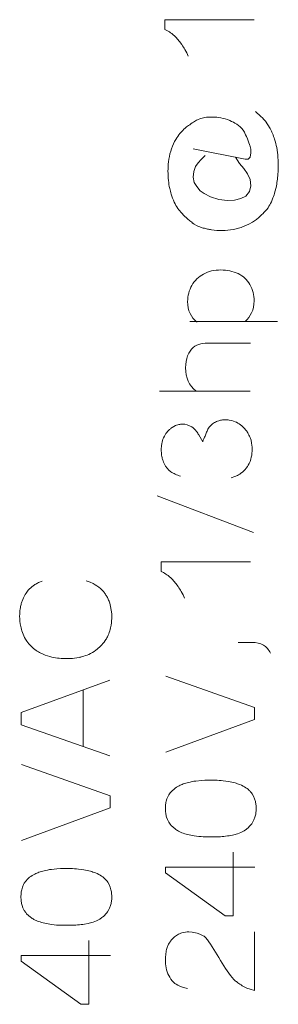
# Model space of a CAD drawing. Header units: millimetres. Extents: x 5 to 192, y 6 to 95.
# Tile 30 of 59: x 74 to 78, y 38 to 53. Entities that reach past the tile are written whole.
import ezdxf

# ---------------------------------------------------------------- set-up
doc = ezdxf.new("R2010")
doc.units = ezdxf.units.MM
doc.header["$MEASUREMENT"] = 0
doc.layers.add('Vrstva 1', color=7, linetype='Continuous')

msp = doc.modelspace()

# ---------------------------------------------------------------- linework, layer by layer
at = {"layer": 'Vrstva 1', "color": 250, "lineweight": 5}
for points, knots in [([(76.735, 52.152), (76.735, 52.152), (76.713, 52.201), (76.713, 52.201), (76.713, 52.201), (76.713, 52.201), (76.686, 52.254), (76.686, 52.254), (76.686, 52.254), (76.67, 52.28), (76.654, 52.305), (76.637, 52.33), (76.637, 52.33), (76.637, 52.33), (76.603, 52.378), (76.603, 52.378), (76.603, 52.378), (76.603, 52.378), (76.546, 52.444), (76.546, 52.444), (76.546, 52.444), (76.546, 52.444), (76.484, 52.499), (76.484, 52.499), (76.484, 52.499), (76.459, 52.517), (76.435, 52.533), (76.409, 52.547), (76.409, 52.547), (76.409, 52.547), (76.377, 52.564), (76.377, 52.564), (76.377, 52.564), (76.377, 52.564), (76.377, 52.714), (76.377, 52.714), (76.377, 52.714), (76.377, 52.714), (77.756, 52.714), (77.756, 52.714)], [0, 0, 0, 0, 0.1, 0.1, 0.1, 0.1, 0.2, 0.2, 0.2, 0.2, 0.3, 0.3, 0.3, 0.3, 0.4, 0.4, 0.4, 0.4, 0.5, 0.5, 0.5, 0.5, 0.6, 0.6, 0.6, 0.6, 0.7, 0.7, 0.7, 0.7, 0.8, 0.8, 0.8, 0.8, 0.9, 0.9, 0.9, 0.9, 1, 1, 1, 1]), ([(77.774, 51.295), (77.774, 51.295), (77.859, 51.222), (77.859, 51.222), (77.859, 51.222), (77.859, 51.222), (77.883, 51.198), (77.883, 51.198), (77.883, 51.198), (77.883, 51.198), (77.906, 51.173), (77.906, 51.173), (77.906, 51.173), (77.906, 51.173), (77.928, 51.147), (77.928, 51.147), (77.928, 51.147), (77.928, 51.147), (77.967, 51.092), (77.967, 51.092), (77.967, 51.092), (77.967, 51.092), (78.002, 51.034), (78.002, 51.034), (78.002, 51.034), (78.015, 51.009), (78.027, 50.983), (78.039, 50.956), (78.039, 50.956), (78.052, 50.928), (78.061, 50.898), (78.071, 50.869), (78.071, 50.869), (78.084, 50.827), (78.094, 50.784), (78.104, 50.741), (78.104, 50.741), (78.104, 50.741), (78.116, 50.666), (78.116, 50.666), (78.116, 50.666), (78.121, 50.614), (78.125, 50.561), (78.127, 50.508), (78.127, 50.508), (78.128, 50.448), (78.127, 50.388), (78.123, 50.328), (78.123, 50.328), (78.118, 50.259), (78.107, 50.191), (78.094, 50.123), (78.094, 50.123), (78.094, 50.123), (78.077, 50.055), (78.077, 50.055), (78.077, 50.055), (78.068, 50.024), (78.057, 49.994), (78.046, 49.963), (78.046, 49.963), (78.046, 49.963), (78.022, 49.904), (78.022, 49.904), (78.022, 49.904), (78.006, 49.87), (77.99, 49.843), (77.969, 49.81), (77.969, 49.81), (77.947, 49.775), (77.916, 49.752), (77.888, 49.72), (77.888, 49.72), (77.869, 49.7), (77.849, 49.68), (77.828, 49.661), (77.828, 49.661), (77.812, 49.647), (77.795, 49.633), (77.778, 49.62), (77.778, 49.62), (77.778, 49.62), (77.73, 49.588), (77.73, 49.588), (77.73, 49.588), (77.73, 49.588), (77.671, 49.556), (77.671, 49.556), (77.671, 49.556), (77.671, 49.556), (77.612, 49.53), (77.612, 49.53), (77.612, 49.53), (77.612, 49.53), (77.552, 49.507), (77.552, 49.507), (77.552, 49.507), (77.527, 49.499), (77.503, 49.491), (77.477, 49.485), (77.477, 49.485), (77.464, 49.482), (77.449, 49.479), (77.435, 49.476), (77.435, 49.476), (77.378, 49.466), (77.32, 49.461), (77.262, 49.46), (77.262, 49.46), (77.207, 49.46), (77.151, 49.463), (77.096, 49.471), (77.096, 49.471), (77.077, 49.474), (77.057, 49.478), (77.037, 49.482), (77.037, 49.482), (77.014, 49.486), (76.992, 49.493), (76.969, 49.499), (76.969, 49.499), (76.908, 49.518), (76.921, 49.511), (76.864, 49.54), (76.864, 49.54), (76.864, 49.54), (76.83, 49.56), (76.83, 49.56), (76.83, 49.56), (76.797, 49.579), (76.821, 49.565), (76.791, 49.587), (76.791, 49.587), (76.772, 49.601), (76.756, 49.617), (76.738, 49.632), (76.738, 49.632), (76.714, 49.652), (76.692, 49.667), (76.671, 49.69), (76.671, 49.69), (76.671, 49.69), (76.636, 49.726), (76.636, 49.726), (76.636, 49.726), (76.615, 49.753), (76.594, 49.772), (76.576, 49.801), (76.576, 49.801), (76.556, 49.835), (76.538, 49.862), (76.521, 49.897), (76.521, 49.897), (76.503, 49.937), (76.488, 49.978), (76.474, 50.02), (76.474, 50.02), (76.465, 50.05), (76.458, 50.08), (76.451, 50.11), (76.451, 50.11), (76.443, 50.151), (76.436, 50.192), (76.431, 50.234), (76.431, 50.234), (76.423, 50.329), (76.421, 50.424), (76.432, 50.519), (76.432, 50.519), (76.44, 50.575), (76.45, 50.63), (76.466, 50.684), (76.466, 50.684), (76.483, 50.735), (76.501, 50.785), (76.526, 50.832), (76.526, 50.832), (76.526, 50.832), (76.544, 50.865), (76.544, 50.865), (76.544, 50.865), (76.564, 50.898), (76.584, 50.929), (76.608, 50.958), (76.608, 50.958), (76.608, 50.958), (76.632, 50.985), (76.632, 50.985), (76.632, 50.985), (76.658, 51.011), (76.684, 51.036), (76.712, 51.058), (76.712, 51.058), (76.712, 51.058), (76.742, 51.079), (76.742, 51.079), (76.742, 51.079), (76.773, 51.099), (76.786, 51.118), (76.819, 51.133), (76.819, 51.133), (76.846, 51.145), (76.853, 51.16), (76.881, 51.169), (76.881, 51.169), (76.881, 51.169), (76.926, 51.187), (76.926, 51.187), (76.926, 51.187), (76.961, 51.196), (76.982, 51.202), (77.017, 51.207), (77.017, 51.207), (77.044, 51.21), (77.072, 51.212), (77.099, 51.212), (77.099, 51.212), (77.135, 51.211), (77.17, 51.209), (77.205, 51.205), (77.205, 51.205), (77.252, 51.199), (77.298, 51.186), (77.343, 51.171), (77.343, 51.171), (77.343, 51.171), (77.378, 51.157), (77.378, 51.157), (77.378, 51.157), (77.422, 51.137), (77.446, 51.124), (77.488, 51.101), (77.488, 51.101), (77.523, 51.074), (77.555, 51.047), (77.586, 51.009), (77.586, 51.009), (77.611, 50.968), (77.628, 50.939), (77.689, 50.774)], [0, 0, 0, 0, 0.016667, 0.016667, 0.016667, 0.016667, 0.033333, 0.033333, 0.033333, 0.033333, 0.05, 0.05, 0.05, 0.05, 0.066667, 0.066667, 0.066667, 0.066667, 0.083333, 0.083333, 0.083333, 0.083333, 0.1, 0.1, 0.1, 0.1, 0.116667, 0.116667, 0.116667, 0.116667, 0.133333, 0.133333, 0.133333, 0.133333, 0.15, 0.15, 0.15, 0.15, 0.166667, 0.166667, 0.166667, 0.166667, 0.183333, 0.183333, 0.183333, 0.183333, 0.2, 0.2, 0.2, 0.2, 0.216667, 0.216667, 0.216667, 0.216667, 0.233333, 0.233333, 0.233333, 0.233333, 0.25, 0.25, 0.25, 0.25, 0.266667, 0.266667, 0.266667, 0.266667, 0.283333, 0.283333, 0.283333, 0.283333, 0.3, 0.3, 0.3, 0.3, 0.316667, 0.316667, 0.316667, 0.316667, 0.333333, 0.333333, 0.333333, 0.333333, 0.35, 0.35, 0.35, 0.35, 0.366667, 0.366667, 0.366667, 0.366667, 0.383333, 0.383333, 0.383333, 0.383333, 0.4, 0.4, 0.4, 0.4, 0.416667, 0.416667, 0.416667, 0.416667, 0.433333, 0.433333, 0.433333, 0.433333, 0.45, 0.45, 0.45, 0.45, 0.466667, 0.466667, 0.466667, 0.466667, 0.483333, 0.483333, 0.483333, 0.483333, 0.5, 0.5, 0.5, 0.5, 0.516667, 0.516667, 0.516667, 0.516667, 0.533333, 0.533333, 0.533333, 0.533333, 0.55, 0.55, 0.55, 0.55, 0.566667, 0.566667, 0.566667, 0.566667, 0.583333, 0.583333, 0.583333, 0.583333, 0.6, 0.6, 0.6, 0.6, 0.616667, 0.616667, 0.616667, 0.616667, 0.633333, 0.633333, 0.633333, 0.633333, 0.65, 0.65, 0.65, 0.65, 0.666667, 0.666667, 0.666667, 0.666667, 0.683333, 0.683333, 0.683333, 0.683333, 0.7, 0.7, 0.7, 0.7, 0.716667, 0.716667, 0.716667, 0.716667, 0.733333, 0.733333, 0.733333, 0.733333, 0.75, 0.75, 0.75, 0.75, 0.766667, 0.766667, 0.766667, 0.766667, 0.783333, 0.783333, 0.783333, 0.783333, 0.8, 0.8, 0.8, 0.8, 0.816667, 0.816667, 0.816667, 0.816667, 0.833333, 0.833333, 0.833333, 0.833333, 0.85, 0.85, 0.85, 0.85, 0.866667, 0.866667, 0.866667, 0.866667, 0.883333, 0.883333, 0.883333, 0.883333, 0.9, 0.9, 0.9, 0.9, 0.916667, 0.916667, 0.916667, 0.916667, 0.933333, 0.933333, 0.933333, 0.933333, 0.95, 0.95, 0.95, 0.95, 0.966667, 0.966667, 0.966667, 0.966667, 0.983333, 0.983333, 0.983333, 0.983333, 1, 1, 1, 1]), ([(76.814, 50.719), (76.814, 50.719), (77.615, 50.561), (77.615, 50.561), (77.615, 50.561), (77.615, 50.561), (77.664, 50.561), (77.664, 50.561), (77.664, 50.561), (77.664, 50.561), (77.695, 50.594), (77.695, 50.594), (77.695, 50.594), (77.695, 50.594), (77.702, 50.658), (77.702, 50.658), (77.702, 50.658), (77.702, 50.658), (77.702, 50.715), (77.702, 50.715), (77.702, 50.715), (77.702, 50.715), (77.688, 50.78), (77.688, 50.78)], [0, 0, 0, 0, 0.166667, 0.166667, 0.166667, 0.166667, 0.333333, 0.333333, 0.333333, 0.333333, 0.5, 0.5, 0.5, 0.5, 0.666667, 0.666667, 0.666667, 0.666667, 0.833333, 0.833333, 0.833333, 0.833333, 1, 1, 1, 1]), ([(77, 50.619), (77, 50.619), (76.937, 50.554), (76.937, 50.554), (76.937, 50.554), (76.937, 50.554), (76.888, 50.504), (76.888, 50.504), (76.888, 50.504), (76.888, 50.504), (76.85, 50.447), (76.85, 50.447), (76.85, 50.447), (76.85, 50.447), (76.822, 50.372), (76.822, 50.372), (76.822, 50.372), (76.822, 50.372), (76.814, 50.286), (76.814, 50.286), (76.814, 50.286), (76.814, 50.286), (76.829, 50.2), (76.829, 50.2), (76.829, 50.2), (76.829, 50.2), (76.871, 50.139), (76.871, 50.139), (76.871, 50.139), (76.871, 50.139), (76.923, 50.075), (76.923, 50.075), (76.923, 50.075), (76.923, 50.075), (76.983, 50.032), (76.983, 50.032), (76.983, 50.032), (76.983, 50.032), (77.081, 49.981), (77.081, 49.981), (77.081, 49.981), (77.081, 49.981), (77.211, 49.938), (77.211, 49.938), (77.211, 49.938), (77.211, 49.938), (77.341, 49.924), (77.341, 49.924), (77.341, 49.924), (77.341, 49.924), (77.453, 49.928), (77.453, 49.928), (77.453, 49.928), (77.453, 49.928), (77.551, 49.953), (77.551, 49.953), (77.551, 49.953), (77.551, 49.953), (77.625, 49.992), (77.625, 49.992), (77.625, 49.992), (77.625, 49.992), (77.685, 50.064), (77.685, 50.064), (77.685, 50.064), (77.685, 50.064), (77.706, 50.15), (77.706, 50.15), (77.706, 50.15), (77.706, 50.15), (77.692, 50.246), (77.692, 50.246), (77.692, 50.246), (77.692, 50.246), (77.65, 50.336), (77.65, 50.336), (77.65, 50.336), (77.65, 50.336), (77.597, 50.418), (77.597, 50.418), (77.597, 50.418), (77.597, 50.418), (77.53, 50.497), (77.53, 50.497), (77.53, 50.497), (77.53, 50.497), (77.467, 50.59), (77.467, 50.59)], [0, 0, 0, 0, 0.045455, 0.045455, 0.045455, 0.045455, 0.090909, 0.090909, 0.090909, 0.090909, 0.136364, 0.136364, 0.136364, 0.136364, 0.181818, 0.181818, 0.181818, 0.181818, 0.227273, 0.227273, 0.227273, 0.227273, 0.272727, 0.272727, 0.272727, 0.272727, 0.318182, 0.318182, 0.318182, 0.318182, 0.363636, 0.363636, 0.363636, 0.363636, 0.409091, 0.409091, 0.409091, 0.409091, 0.454545, 0.454545, 0.454545, 0.454545, 0.5, 0.5, 0.5, 0.5, 0.545455, 0.545455, 0.545455, 0.545455, 0.590909, 0.590909, 0.590909, 0.590909, 0.636364, 0.636364, 0.636364, 0.636364, 0.681818, 0.681818, 0.681818, 0.681818, 0.727273, 0.727273, 0.727273, 0.727273, 0.772727, 0.772727, 0.772727, 0.772727, 0.818182, 0.818182, 0.818182, 0.818182, 0.863636, 0.863636, 0.863636, 0.863636, 0.909091, 0.909091, 0.909091, 0.909091, 0.954545, 0.954545, 0.954545, 0.954545, 1, 1, 1, 1]), ([(76.874, 48.048), (76.777, 48.12), (76.728, 48.225), (76.728, 48.364), (76.728, 48.364), (76.728, 48.455), (76.75, 48.537), (76.793, 48.613), (76.793, 48.613), (76.836, 48.689), (76.896, 48.747), (76.974, 48.789), (76.974, 48.789), (77.051, 48.831), (77.139, 48.851), (77.24, 48.851), (77.24, 48.851), (77.338, 48.851), (77.427, 48.832), (77.506, 48.795), (77.506, 48.795), (77.586, 48.757), (77.647, 48.701), (77.69, 48.626), (77.69, 48.626), (77.732, 48.55), (77.754, 48.466), (77.754, 48.373), (77.754, 48.373), (77.754, 48.305), (77.741, 48.244), (77.716, 48.191), (77.716, 48.191), (77.691, 48.137), (77.659, 48.094), (77.619, 48.061)], [0, 0, 0, 0, 0.111111, 0.111111, 0.111111, 0.111111, 0.222222, 0.222222, 0.222222, 0.222222, 0.333333, 0.333333, 0.333333, 0.333333, 0.444444, 0.444444, 0.444444, 0.444444, 0.555556, 0.555556, 0.555556, 0.555556, 0.666667, 0.666667, 0.666667, 0.666667, 0.777778, 0.777778, 0.777778, 0.777778, 0.888889, 0.888889, 0.888889, 0.888889, 1, 1, 1, 1]), ([(76.857, 46.985), (76.75, 47.067), (76.696, 47.186), (76.696, 47.341), (76.696, 47.341), (76.696, 47.408), (76.706, 47.47), (76.727, 47.527), (76.727, 47.527), (76.749, 47.583), (76.777, 47.625), (76.811, 47.653), (76.811, 47.653), (76.846, 47.682), (76.887, 47.701), (76.934, 47.713), (76.934, 47.713), (76.965, 47.72), (77.019, 47.723), (77.096, 47.723), (77.096, 47.723), (77.096, 47.723), (77.699, 47.723), (77.699, 47.723)], [0, 0, 0, 0, 0.166667, 0.166667, 0.166667, 0.166667, 0.333333, 0.333333, 0.333333, 0.333333, 0.5, 0.5, 0.5, 0.5, 0.666667, 0.666667, 0.666667, 0.666667, 0.833333, 0.833333, 0.833333, 0.833333, 1, 1, 1, 1]), ([(76.616, 45.668), (76.589, 45.679), (76.562, 45.688), (76.535, 45.7), (76.535, 45.7), (76.513, 45.71), (76.491, 45.722), (76.47, 45.736), (76.47, 45.736), (76.47, 45.736), (76.438, 45.762), (76.438, 45.762), (76.438, 45.762), (76.438, 45.762), (76.41, 45.793), (76.41, 45.793), (76.41, 45.793), (76.41, 45.793), (76.388, 45.824), (76.388, 45.824), (76.388, 45.824), (76.372, 45.85), (76.358, 45.876), (76.348, 45.904), (76.348, 45.904), (76.343, 45.922), (76.338, 45.939), (76.333, 45.957), (76.333, 45.957), (76.328, 45.98), (76.325, 46.003), (76.323, 46.026), (76.323, 46.026), (76.323, 46.026), (76.321, 46.064), (76.321, 46.064), (76.321, 46.064), (76.321, 46.09), (76.321, 46.114), (76.324, 46.139), (76.324, 46.139), (76.324, 46.139), (76.329, 46.171), (76.329, 46.171), (76.329, 46.171), (76.335, 46.203), (76.343, 46.233), (76.356, 46.263), (76.356, 46.263), (76.356, 46.263), (76.369, 46.289), (76.369, 46.289), (76.369, 46.289), (76.384, 46.315), (76.4, 46.339), (76.419, 46.361), (76.419, 46.361), (76.431, 46.373), (76.443, 46.385), (76.456, 46.396), (76.456, 46.396), (76.466, 46.405), (76.477, 46.413), (76.488, 46.422), (76.488, 46.422), (76.488, 46.422), (76.538, 46.45), (76.538, 46.45), (76.538, 46.45), (76.538, 46.45), (76.591, 46.467), (76.591, 46.467), (76.591, 46.467), (76.61, 46.469), (76.63, 46.471), (76.649, 46.472), (76.649, 46.472), (76.699, 46.472), (76.749, 46.458), (76.791, 46.429), (76.791, 46.429), (76.818, 46.409), (76.844, 46.387), (76.864, 46.36), (76.864, 46.36), (76.877, 46.342), (76.889, 46.324), (76.901, 46.306), (76.901, 46.306), (76.901, 46.306), (76.961, 46.199), (76.961, 46.199), (76.961, 46.199), (76.966, 46.216), (76.973, 46.232), (76.98, 46.247), (76.98, 46.247), (76.98, 46.247), (76.99, 46.27), (76.99, 46.27), (76.99, 46.27), (76.99, 46.27), (76.997, 46.288), (76.997, 46.288), (76.997, 46.288), (76.997, 46.288), (77.02, 46.348), (77.02, 46.348), (77.02, 46.348), (77.029, 46.369), (77.039, 46.388), (77.051, 46.408), (77.051, 46.408), (77.065, 46.43), (77.083, 46.449), (77.101, 46.466), (77.101, 46.466), (77.118, 46.481), (77.137, 46.493), (77.156, 46.504), (77.156, 46.504), (77.156, 46.504), (77.175, 46.514), (77.175, 46.514), (77.175, 46.514), (77.175, 46.514), (77.223, 46.53), (77.223, 46.53), (77.223, 46.53), (77.242, 46.534), (77.26, 46.536), (77.279, 46.538), (77.279, 46.538), (77.279, 46.538), (77.315, 46.539), (77.315, 46.539), (77.315, 46.539), (77.333, 46.539), (77.352, 46.537), (77.37, 46.535), (77.37, 46.535), (77.37, 46.535), (77.41, 46.527), (77.41, 46.527), (77.41, 46.527), (77.41, 46.527), (77.436, 46.519), (77.436, 46.519), (77.436, 46.519), (77.436, 46.519), (77.46, 46.51), (77.46, 46.51), (77.46, 46.51), (77.46, 46.51), (77.482, 46.5), (77.482, 46.5), (77.482, 46.5), (77.482, 46.5), (77.504, 46.488), (77.504, 46.488), (77.504, 46.488), (77.504, 46.488), (77.525, 46.475), (77.525, 46.475), (77.525, 46.475), (77.525, 46.475), (77.565, 46.444), (77.565, 46.444), (77.565, 46.444), (77.577, 46.434), (77.587, 46.425), (77.598, 46.414), (77.598, 46.414), (77.607, 46.404), (77.616, 46.394), (77.624, 46.384), (77.624, 46.384), (77.636, 46.37), (77.645, 46.355), (77.655, 46.34), (77.655, 46.34), (77.669, 46.316), (77.681, 46.292), (77.692, 46.265), (77.692, 46.265), (77.692, 46.265), (77.707, 46.223), (77.707, 46.223), (77.707, 46.223), (77.707, 46.223), (77.716, 46.179), (77.716, 46.179), (77.716, 46.179), (77.716, 46.179), (77.723, 46.117), (77.723, 46.117), (77.723, 46.117), (77.723, 46.117), (77.724, 46.086), (77.724, 46.086), (77.724, 46.086), (77.724, 46.086), (77.723, 46.056), (77.723, 46.056), (77.723, 46.056), (77.723, 46.056), (77.721, 46.025), (77.721, 46.025), (77.721, 46.025), (77.721, 46.025), (77.717, 45.995), (77.717, 45.995), (77.717, 45.995), (77.717, 45.995), (77.711, 45.964), (77.711, 45.964), (77.711, 45.964), (77.711, 45.964), (77.704, 45.933), (77.704, 45.933), (77.704, 45.933), (77.704, 45.933), (77.691, 45.895), (77.691, 45.895), (77.691, 45.895), (77.691, 45.895), (77.679, 45.867), (77.679, 45.867), (77.679, 45.867), (77.679, 45.867), (77.665, 45.841), (77.665, 45.841), (77.665, 45.841), (77.665, 45.841), (77.65, 45.817), (77.65, 45.817), (77.65, 45.817), (77.65, 45.817), (77.634, 45.794), (77.634, 45.794), (77.634, 45.794), (77.634, 45.794), (77.615, 45.772), (77.615, 45.772), (77.615, 45.772), (77.615, 45.772), (77.596, 45.751), (77.596, 45.751), (77.596, 45.751), (77.596, 45.751), (77.575, 45.732), (77.575, 45.732), (77.575, 45.732), (77.575, 45.732), (77.551, 45.713), (77.551, 45.713), (77.551, 45.713), (77.538, 45.704), (77.525, 45.696), (77.512, 45.688), (77.512, 45.688), (77.493, 45.679), (77.475, 45.67), (77.456, 45.663), (77.456, 45.663), (77.456, 45.663), (77.4, 45.643), (77.4, 45.643)], [0, 0, 0, 0, 0.014925, 0.014925, 0.014925, 0.014925, 0.029851, 0.029851, 0.029851, 0.029851, 0.044776, 0.044776, 0.044776, 0.044776, 0.059701, 0.059701, 0.059701, 0.059701, 0.074627, 0.074627, 0.074627, 0.074627, 0.089552, 0.089552, 0.089552, 0.089552, 0.104478, 0.104478, 0.104478, 0.104478, 0.119403, 0.119403, 0.119403, 0.119403, 0.134328, 0.134328, 0.134328, 0.134328, 0.149254, 0.149254, 0.149254, 0.149254, 0.164179, 0.164179, 0.164179, 0.164179, 0.179104, 0.179104, 0.179104, 0.179104, 0.19403, 0.19403, 0.19403, 0.19403, 0.208955, 0.208955, 0.208955, 0.208955, 0.223881, 0.223881, 0.223881, 0.223881, 0.238806, 0.238806, 0.238806, 0.238806, 0.253731, 0.253731, 0.253731, 0.253731, 0.268657, 0.268657, 0.268657, 0.268657, 0.283582, 0.283582, 0.283582, 0.283582, 0.298507, 0.298507, 0.298507, 0.298507, 0.313433, 0.313433, 0.313433, 0.313433, 0.328358, 0.328358, 0.328358, 0.328358, 0.343284, 0.343284, 0.343284, 0.343284, 0.358209, 0.358209, 0.358209, 0.358209, 0.373134, 0.373134, 0.373134, 0.373134, 0.38806, 0.38806, 0.38806, 0.38806, 0.402985, 0.402985, 0.402985, 0.402985, 0.41791, 0.41791, 0.41791, 0.41791, 0.432836, 0.432836, 0.432836, 0.432836, 0.447761, 0.447761, 0.447761, 0.447761, 0.462687, 0.462687, 0.462687, 0.462687, 0.477612, 0.477612, 0.477612, 0.477612, 0.492537, 0.492537, 0.492537, 0.492537, 0.507463, 0.507463, 0.507463, 0.507463, 0.522388, 0.522388, 0.522388, 0.522388, 0.537313, 0.537313, 0.537313, 0.537313, 0.552239, 0.552239, 0.552239, 0.552239, 0.567164, 0.567164, 0.567164, 0.567164, 0.58209, 0.58209, 0.58209, 0.58209, 0.597015, 0.597015, 0.597015, 0.597015, 0.61194, 0.61194, 0.61194, 0.61194, 0.626866, 0.626866, 0.626866, 0.626866, 0.641791, 0.641791, 0.641791, 0.641791, 0.656716, 0.656716, 0.656716, 0.656716, 0.671642, 0.671642, 0.671642, 0.671642, 0.686567, 0.686567, 0.686567, 0.686567, 0.701493, 0.701493, 0.701493, 0.701493, 0.716418, 0.716418, 0.716418, 0.716418, 0.731343, 0.731343, 0.731343, 0.731343, 0.746269, 0.746269, 0.746269, 0.746269, 0.761194, 0.761194, 0.761194, 0.761194, 0.776119, 0.776119, 0.776119, 0.776119, 0.791045, 0.791045, 0.791045, 0.791045, 0.80597, 0.80597, 0.80597, 0.80597, 0.820896, 0.820896, 0.820896, 0.820896, 0.835821, 0.835821, 0.835821, 0.835821, 0.850746, 0.850746, 0.850746, 0.850746, 0.865672, 0.865672, 0.865672, 0.865672, 0.880597, 0.880597, 0.880597, 0.880597, 0.895522, 0.895522, 0.895522, 0.895522, 0.910448, 0.910448, 0.910448, 0.910448, 0.925373, 0.925373, 0.925373, 0.925373, 0.940299, 0.940299, 0.940299, 0.940299, 0.955224, 0.955224, 0.955224, 0.955224, 0.970149, 0.970149, 0.970149, 0.970149, 0.985075, 0.985075, 0.985075, 0.985075, 1, 1, 1, 1]), ([(76.679, 43.786), (76.679, 43.786), (76.657, 43.836), (76.657, 43.836), (76.657, 43.836), (76.657, 43.836), (76.63, 43.888), (76.63, 43.888), (76.63, 43.888), (76.614, 43.914), (76.598, 43.939), (76.581, 43.964), (76.581, 43.964), (76.581, 43.964), (76.546, 44.013), (76.546, 44.013), (76.546, 44.013), (76.546, 44.013), (76.49, 44.078), (76.49, 44.078), (76.49, 44.078), (76.49, 44.078), (76.427, 44.134), (76.427, 44.134), (76.427, 44.134), (76.403, 44.151), (76.379, 44.167), (76.353, 44.182), (76.353, 44.182), (76.353, 44.182), (76.321, 44.198), (76.321, 44.198), (76.321, 44.198), (76.321, 44.198), (76.321, 44.348), (76.321, 44.348), (76.321, 44.348), (76.321, 44.348), (77.7, 44.348), (77.7, 44.348)], [0, 0, 0, 0, 0.1, 0.1, 0.1, 0.1, 0.2, 0.2, 0.2, 0.2, 0.3, 0.3, 0.3, 0.3, 0.4, 0.4, 0.4, 0.4, 0.5, 0.5, 0.5, 0.5, 0.6, 0.6, 0.6, 0.6, 0.7, 0.7, 0.7, 0.7, 0.8, 0.8, 0.8, 0.8, 0.9, 0.9, 0.9, 0.9, 1, 1, 1, 1]), ([(75.163, 44.055), (75.163, 44.055), (75.222, 44.032), (75.222, 44.032), (75.222, 44.032), (75.222, 44.032), (75.268, 44.011), (75.268, 44.011), (75.268, 44.011), (75.308, 43.989), (75.348, 43.964), (75.382, 43.934), (75.382, 43.934), (75.403, 43.914), (75.424, 43.893), (75.442, 43.87), (75.442, 43.87), (75.454, 43.855), (75.464, 43.839), (75.475, 43.823), (75.475, 43.823), (75.484, 43.807), (75.493, 43.789), (75.502, 43.772), (75.502, 43.772), (75.511, 43.752), (75.518, 43.731), (75.525, 43.709), (75.525, 43.709), (75.525, 43.709), (75.539, 43.656), (75.539, 43.656), (75.539, 43.656), (75.539, 43.656), (75.549, 43.602), (75.549, 43.602), (75.549, 43.602), (75.549, 43.602), (75.555, 43.546), (75.555, 43.546), (75.555, 43.546), (75.555, 43.546), (75.556, 43.506), (75.556, 43.506), (75.556, 43.506), (75.556, 43.462), (75.555, 43.416), (75.548, 43.372), (75.548, 43.372), (75.542, 43.341), (75.535, 43.311), (75.526, 43.281), (75.526, 43.281), (75.517, 43.25), (75.504, 43.221), (75.49, 43.192), (75.49, 43.192), (75.48, 43.171), (75.467, 43.151), (75.454, 43.131), (75.454, 43.131), (75.432, 43.101), (75.409, 43.071), (75.383, 43.044), (75.383, 43.044), (75.36, 43.022), (75.337, 43.002), (75.312, 42.983), (75.312, 42.983), (75.277, 42.957), (75.239, 42.937), (75.2, 42.918), (75.2, 42.918), (75.168, 42.904), (75.135, 42.894), (75.102, 42.884), (75.102, 42.884), (75.086, 42.88), (75.069, 42.875), (75.052, 42.872), (75.052, 42.872), (75.006, 42.864), (74.96, 42.857), (74.913, 42.855), (74.913, 42.855), (74.887, 42.855), (74.862, 42.854), (74.836, 42.854), (74.836, 42.854), (74.796, 42.856), (74.756, 42.857), (74.717, 42.862), (74.717, 42.862), (74.678, 42.868), (74.638, 42.874), (74.6, 42.884), (74.6, 42.884), (74.552, 42.898), (74.506, 42.914), (74.461, 42.937), (74.461, 42.937), (74.436, 42.95), (74.41, 42.964), (74.387, 42.981), (74.387, 42.981), (74.361, 43.001), (74.335, 43.021), (74.313, 43.044), (74.313, 43.044), (74.289, 43.069), (74.266, 43.094), (74.246, 43.123), (74.246, 43.123), (74.246, 43.123), (74.225, 43.155), (74.225, 43.155), (74.225, 43.155), (74.206, 43.188), (74.189, 43.222), (74.176, 43.258), (74.176, 43.258), (74.165, 43.288), (74.157, 43.319), (74.15, 43.35), (74.15, 43.35), (74.139, 43.402), (74.136, 43.456), (74.134, 43.509), (74.134, 43.509), (74.135, 43.546), (74.137, 43.584), (74.142, 43.621), (74.142, 43.621), (74.146, 43.645), (74.151, 43.667), (74.156, 43.69), (74.156, 43.69), (74.161, 43.708), (74.166, 43.725), (74.171, 43.742), (74.171, 43.742), (74.171, 43.742), (74.192, 43.792), (74.192, 43.792), (74.192, 43.792), (74.192, 43.792), (74.219, 43.841), (74.219, 43.841), (74.219, 43.841), (74.219, 43.841), (74.233, 43.864), (74.233, 43.864), (74.233, 43.864), (74.233, 43.864), (74.267, 43.908), (74.267, 43.908), (74.267, 43.908), (74.267, 43.908), (74.285, 43.928), (74.285, 43.928), (74.285, 43.928), (74.285, 43.928), (74.305, 43.948), (74.305, 43.948), (74.305, 43.948), (74.305, 43.948), (74.327, 43.966), (74.327, 43.966), (74.327, 43.966), (74.34, 43.976), (74.354, 43.986), (74.368, 43.995), (74.368, 43.995), (74.387, 44.006), (74.406, 44.017), (74.426, 44.026), (74.426, 44.026), (74.426, 44.026), (74.48, 44.05), (74.48, 44.05)], [0, 0, 0, 0, 0.022222, 0.022222, 0.022222, 0.022222, 0.044444, 0.044444, 0.044444, 0.044444, 0.066667, 0.066667, 0.066667, 0.066667, 0.088889, 0.088889, 0.088889, 0.088889, 0.111111, 0.111111, 0.111111, 0.111111, 0.133333, 0.133333, 0.133333, 0.133333, 0.155556, 0.155556, 0.155556, 0.155556, 0.177778, 0.177778, 0.177778, 0.177778, 0.2, 0.2, 0.2, 0.2, 0.222222, 0.222222, 0.222222, 0.222222, 0.244444, 0.244444, 0.244444, 0.244444, 0.266667, 0.266667, 0.266667, 0.266667, 0.288889, 0.288889, 0.288889, 0.288889, 0.311111, 0.311111, 0.311111, 0.311111, 0.333333, 0.333333, 0.333333, 0.333333, 0.355556, 0.355556, 0.355556, 0.355556, 0.377778, 0.377778, 0.377778, 0.377778, 0.4, 0.4, 0.4, 0.4, 0.422222, 0.422222, 0.422222, 0.422222, 0.444444, 0.444444, 0.444444, 0.444444, 0.466667, 0.466667, 0.466667, 0.466667, 0.488889, 0.488889, 0.488889, 0.488889, 0.511111, 0.511111, 0.511111, 0.511111, 0.533333, 0.533333, 0.533333, 0.533333, 0.555556, 0.555556, 0.555556, 0.555556, 0.577778, 0.577778, 0.577778, 0.577778, 0.6, 0.6, 0.6, 0.6, 0.622222, 0.622222, 0.622222, 0.622222, 0.644444, 0.644444, 0.644444, 0.644444, 0.666667, 0.666667, 0.666667, 0.666667, 0.688889, 0.688889, 0.688889, 0.688889, 0.711111, 0.711111, 0.711111, 0.711111, 0.733333, 0.733333, 0.733333, 0.733333, 0.755556, 0.755556, 0.755556, 0.755556, 0.777778, 0.777778, 0.777778, 0.777778, 0.8, 0.8, 0.8, 0.8, 0.822222, 0.822222, 0.822222, 0.822222, 0.844444, 0.844444, 0.844444, 0.844444, 0.866667, 0.866667, 0.866667, 0.866667, 0.888889, 0.888889, 0.888889, 0.888889, 0.911111, 0.911111, 0.911111, 0.911111, 0.933333, 0.933333, 0.933333, 0.933333, 0.955556, 0.955556, 0.955556, 0.955556, 0.977778, 0.977778, 0.977778, 0.977778, 1, 1, 1, 1]), ([(77.51, 43.103), (77.51, 43.103), (77.716, 43.103), (77.716, 43.103), (77.716, 43.103), (77.791, 43.103), (77.852, 43.089), (77.898, 43.063), (77.898, 43.063), (77.944, 43.036), (77.98, 42.993), (78.006, 42.936)], [0, 0, 0, 0, 0.333333, 0.333333, 0.333333, 0.333333, 0.666667, 0.666667, 0.666667, 0.666667, 1, 1, 1, 1]), ([(76.391, 41.411), (76.391, 41.411), (77.762, 41.912), (77.762, 41.912), (77.762, 41.912), (77.762, 41.912), (77.762, 42.101), (77.762, 42.101), (77.762, 42.101), (77.762, 42.101), (76.391, 42.581), (76.391, 42.581)], [0, 0, 0, 0, 0.333333, 0.333333, 0.333333, 0.333333, 0.666667, 0.666667, 0.666667, 0.666667, 1, 1, 1, 1]), ([(75.528, 42.523), (75.528, 42.523), (74.157, 42.022), (74.157, 42.022), (74.157, 42.022), (74.157, 42.022), (74.157, 41.832), (74.157, 41.832), (74.157, 41.832), (74.157, 41.832), (75.528, 41.353), (75.528, 41.353)], [0, 0, 0, 0, 0.333333, 0.333333, 0.333333, 0.333333, 0.666667, 0.666667, 0.666667, 0.666667, 1, 1, 1, 1]), ([(74.16, 40.048), (74.16, 40.048), (75.531, 40.548), (75.531, 40.548), (75.531, 40.548), (75.531, 40.548), (75.531, 40.738), (75.531, 40.738), (75.531, 40.738), (75.531, 40.738), (74.16, 41.217), (74.16, 41.217)], [0, 0, 0, 0, 0.333333, 0.333333, 0.333333, 0.333333, 0.666667, 0.666667, 0.666667, 0.666667, 1, 1, 1, 1]), ([(76.384, 40.539), (76.384, 40.539), (76.386, 40.587), (76.386, 40.587), (76.386, 40.587), (76.389, 40.609), (76.392, 40.629), (76.397, 40.651), (76.397, 40.651), (76.397, 40.651), (76.409, 40.69), (76.409, 40.69), (76.409, 40.69), (76.409, 40.69), (76.426, 40.729), (76.426, 40.729), (76.426, 40.729), (76.426, 40.729), (76.436, 40.749), (76.436, 40.749), (76.436, 40.749), (76.436, 40.749), (76.459, 40.782), (76.459, 40.782), (76.459, 40.782), (76.459, 40.782), (76.488, 40.814), (76.488, 40.814), (76.488, 40.814), (76.488, 40.814), (76.518, 40.841), (76.518, 40.841), (76.518, 40.841), (76.543, 40.861), (76.569, 40.879), (76.598, 40.892), (76.598, 40.892), (76.618, 40.902), (76.639, 40.911), (76.66, 40.919), (76.66, 40.919), (76.686, 40.929), (76.713, 40.936), (76.74, 40.943), (76.74, 40.943), (76.778, 40.951), (76.816, 40.959), (76.855, 40.964), (76.855, 40.964), (76.855, 40.964), (76.941, 40.973), (76.941, 40.973), (76.941, 40.973), (77.011, 40.977), (77.08, 40.979), (77.15, 40.977), (77.15, 40.977), (77.192, 40.975), (77.234, 40.973), (77.276, 40.969), (77.276, 40.969), (77.276, 40.969), (77.358, 40.958), (77.358, 40.958), (77.358, 40.958), (77.392, 40.952), (77.426, 40.944), (77.46, 40.935), (77.46, 40.935), (77.485, 40.927), (77.51, 40.919), (77.534, 40.91), (77.534, 40.91), (77.534, 40.91), (77.56, 40.9), (77.56, 40.9), (77.56, 40.9), (77.56, 40.9), (77.586, 40.886), (77.586, 40.886), (77.586, 40.886), (77.614, 40.871), (77.642, 40.853), (77.666, 40.832), (77.666, 40.832), (77.679, 40.821), (77.69, 40.809), (77.701, 40.797), (77.701, 40.797), (77.71, 40.787), (77.718, 40.776), (77.726, 40.766), (77.726, 40.766), (77.726, 40.766), (77.746, 40.732), (77.746, 40.732), (77.746, 40.732), (77.746, 40.732), (77.763, 40.69), (77.763, 40.69), (77.763, 40.69), (77.763, 40.69), (77.775, 40.649), (77.775, 40.649), (77.775, 40.649), (77.78, 40.628), (77.783, 40.607), (77.785, 40.586), (77.785, 40.586), (77.785, 40.586), (77.787, 40.563), (77.787, 40.563), (77.787, 40.563), (77.787, 40.563), (77.787, 40.514), (77.787, 40.514), (77.787, 40.514), (77.787, 40.514), (77.782, 40.469), (77.782, 40.469), (77.782, 40.469), (77.778, 40.448), (77.774, 40.427), (77.768, 40.406), (77.768, 40.406), (77.768, 40.406), (77.752, 40.365), (77.752, 40.365), (77.752, 40.365), (77.752, 40.365), (77.742, 40.343), (77.742, 40.343), (77.742, 40.343), (77.742, 40.343), (77.719, 40.306), (77.719, 40.306), (77.719, 40.306), (77.706, 40.29), (77.693, 40.275), (77.679, 40.26), (77.679, 40.26), (77.665, 40.245), (77.651, 40.233), (77.636, 40.22), (77.636, 40.22), (77.636, 40.22), (77.602, 40.196), (77.602, 40.196), (77.602, 40.196), (77.602, 40.196), (77.55, 40.171), (77.55, 40.171), (77.55, 40.171), (77.55, 40.171), (77.499, 40.151), (77.499, 40.151), (77.499, 40.151), (77.473, 40.143), (77.447, 40.136), (77.421, 40.13), (77.421, 40.13), (77.421, 40.13), (77.368, 40.12), (77.368, 40.12), (77.368, 40.12), (77.296, 40.109), (77.224, 40.103), (77.152, 40.101), (77.152, 40.101), (77.091, 40.1), (77.031, 40.101), (76.97, 40.103), (76.97, 40.103), (76.923, 40.106), (76.876, 40.111), (76.829, 40.117), (76.829, 40.117), (76.794, 40.123), (76.76, 40.131), (76.726, 40.139), (76.726, 40.139), (76.697, 40.147), (76.668, 40.156), (76.64, 40.166), (76.64, 40.166), (76.64, 40.166), (76.585, 40.192), (76.585, 40.192), (76.585, 40.192), (76.567, 40.202), (76.55, 40.213), (76.533, 40.225), (76.533, 40.225), (76.533, 40.225), (76.502, 40.25), (76.502, 40.25), (76.502, 40.25), (76.502, 40.25), (76.473, 40.279), (76.473, 40.279), (76.473, 40.279), (76.473, 40.279), (76.458, 40.296), (76.458, 40.296), (76.458, 40.296), (76.458, 40.296), (76.436, 40.329), (76.436, 40.329), (76.436, 40.329), (76.436, 40.329), (76.416, 40.369), (76.416, 40.369), (76.416, 40.369), (76.416, 40.369), (76.402, 40.408), (76.402, 40.408), (76.402, 40.408), (76.397, 40.428), (76.392, 40.448), (76.389, 40.468), (76.389, 40.468), (76.389, 40.468), (76.386, 40.49), (76.386, 40.49), (76.386, 40.49), (76.386, 40.49), (76.384, 40.539), (76.384, 40.539)], [0, 0, 0, 0, 0.017544, 0.017544, 0.017544, 0.017544, 0.035088, 0.035088, 0.035088, 0.035088, 0.052632, 0.052632, 0.052632, 0.052632, 0.070175, 0.070175, 0.070175, 0.070175, 0.087719, 0.087719, 0.087719, 0.087719, 0.105263, 0.105263, 0.105263, 0.105263, 0.122807, 0.122807, 0.122807, 0.122807, 0.140351, 0.140351, 0.140351, 0.140351, 0.157895, 0.157895, 0.157895, 0.157895, 0.175439, 0.175439, 0.175439, 0.175439, 0.192982, 0.192982, 0.192982, 0.192982, 0.210526, 0.210526, 0.210526, 0.210526, 0.22807, 0.22807, 0.22807, 0.22807, 0.245614, 0.245614, 0.245614, 0.245614, 0.263158, 0.263158, 0.263158, 0.263158, 0.280702, 0.280702, 0.280702, 0.280702, 0.298246, 0.298246, 0.298246, 0.298246, 0.315789, 0.315789, 0.315789, 0.315789, 0.333333, 0.333333, 0.333333, 0.333333, 0.350877, 0.350877, 0.350877, 0.350877, 0.368421, 0.368421, 0.368421, 0.368421, 0.385965, 0.385965, 0.385965, 0.385965, 0.403509, 0.403509, 0.403509, 0.403509, 0.421053, 0.421053, 0.421053, 0.421053, 0.438596, 0.438596, 0.438596, 0.438596, 0.45614, 0.45614, 0.45614, 0.45614, 0.473684, 0.473684, 0.473684, 0.473684, 0.491228, 0.491228, 0.491228, 0.491228, 0.508772, 0.508772, 0.508772, 0.508772, 0.526316, 0.526316, 0.526316, 0.526316, 0.54386, 0.54386, 0.54386, 0.54386, 0.561404, 0.561404, 0.561404, 0.561404, 0.578947, 0.578947, 0.578947, 0.578947, 0.596491, 0.596491, 0.596491, 0.596491, 0.614035, 0.614035, 0.614035, 0.614035, 0.631579, 0.631579, 0.631579, 0.631579, 0.649123, 0.649123, 0.649123, 0.649123, 0.666667, 0.666667, 0.666667, 0.666667, 0.684211, 0.684211, 0.684211, 0.684211, 0.701754, 0.701754, 0.701754, 0.701754, 0.719298, 0.719298, 0.719298, 0.719298, 0.736842, 0.736842, 0.736842, 0.736842, 0.754386, 0.754386, 0.754386, 0.754386, 0.77193, 0.77193, 0.77193, 0.77193, 0.789474, 0.789474, 0.789474, 0.789474, 0.807018, 0.807018, 0.807018, 0.807018, 0.824561, 0.824561, 0.824561, 0.824561, 0.842105, 0.842105, 0.842105, 0.842105, 0.859649, 0.859649, 0.859649, 0.859649, 0.877193, 0.877193, 0.877193, 0.877193, 0.894737, 0.894737, 0.894737, 0.894737, 0.912281, 0.912281, 0.912281, 0.912281, 0.929825, 0.929825, 0.929825, 0.929825, 0.947368, 0.947368, 0.947368, 0.947368, 0.964912, 0.964912, 0.964912, 0.964912, 0.982456, 0.982456, 0.982456, 0.982456, 1, 1, 1, 1]), ([(77.767, 39.636), (77.767, 39.636), (76.386, 39.636), (76.386, 39.636), (76.386, 39.636), (76.386, 39.636), (76.386, 39.547), (76.386, 39.547), (76.386, 39.547), (76.386, 39.547), (77.308, 38.882), (77.308, 38.882), (77.308, 38.882), (77.308, 38.882), (77.432, 38.882), (77.432, 38.882), (77.432, 38.882), (77.432, 38.882), (77.432, 39.865), (77.432, 39.865)], [0, 0, 0, 0, 0.2, 0.2, 0.2, 0.2, 0.4, 0.4, 0.4, 0.4, 0.6, 0.6, 0.6, 0.6, 0.8, 0.8, 0.8, 0.8, 1, 1, 1, 1]), ([(74.153, 39.176), (74.153, 39.176), (74.155, 39.224), (74.155, 39.224), (74.155, 39.224), (74.158, 39.245), (74.161, 39.266), (74.166, 39.287), (74.166, 39.287), (74.166, 39.287), (74.178, 39.327), (74.178, 39.327), (74.178, 39.327), (74.178, 39.327), (74.195, 39.366), (74.195, 39.366), (74.195, 39.366), (74.195, 39.366), (74.206, 39.386), (74.206, 39.386), (74.206, 39.386), (74.206, 39.386), (74.228, 39.419), (74.228, 39.419), (74.228, 39.419), (74.228, 39.419), (74.257, 39.451), (74.257, 39.451), (74.257, 39.451), (74.257, 39.451), (74.287, 39.478), (74.287, 39.478), (74.287, 39.478), (74.312, 39.497), (74.338, 39.515), (74.367, 39.529), (74.367, 39.529), (74.387, 39.539), (74.408, 39.548), (74.43, 39.556), (74.43, 39.556), (74.456, 39.565), (74.483, 39.572), (74.51, 39.579), (74.51, 39.579), (74.547, 39.588), (74.585, 39.595), (74.624, 39.601), (74.624, 39.601), (74.624, 39.601), (74.71, 39.61), (74.71, 39.61), (74.71, 39.61), (74.78, 39.614), (74.849, 39.615), (74.919, 39.614), (74.919, 39.614), (74.961, 39.612), (75.003, 39.61), (75.045, 39.606), (75.045, 39.606), (75.045, 39.606), (75.127, 39.595), (75.127, 39.595), (75.127, 39.595), (75.162, 39.588), (75.195, 39.581), (75.229, 39.572), (75.229, 39.572), (75.254, 39.564), (75.279, 39.556), (75.303, 39.547), (75.303, 39.547), (75.303, 39.547), (75.329, 39.536), (75.329, 39.536), (75.329, 39.536), (75.329, 39.536), (75.355, 39.523), (75.355, 39.523), (75.355, 39.523), (75.383, 39.507), (75.411, 39.49), (75.436, 39.469), (75.436, 39.469), (75.448, 39.457), (75.459, 39.446), (75.47, 39.433), (75.47, 39.433), (75.479, 39.423), (75.487, 39.413), (75.495, 39.402), (75.495, 39.402), (75.495, 39.402), (75.515, 39.368), (75.515, 39.368), (75.515, 39.368), (75.515, 39.368), (75.532, 39.326), (75.532, 39.326), (75.532, 39.326), (75.532, 39.326), (75.544, 39.286), (75.544, 39.286), (75.544, 39.286), (75.549, 39.265), (75.552, 39.244), (75.554, 39.223), (75.554, 39.223), (75.554, 39.223), (75.556, 39.2), (75.556, 39.2), (75.556, 39.2), (75.556, 39.2), (75.556, 39.151), (75.556, 39.151), (75.556, 39.151), (75.556, 39.151), (75.551, 39.106), (75.551, 39.106), (75.551, 39.106), (75.548, 39.084), (75.543, 39.064), (75.537, 39.043), (75.537, 39.043), (75.537, 39.043), (75.521, 39.001), (75.521, 39.001), (75.521, 39.001), (75.521, 39.001), (75.511, 38.98), (75.511, 38.98), (75.511, 38.98), (75.511, 38.98), (75.488, 38.943), (75.488, 38.943), (75.488, 38.943), (75.476, 38.927), (75.463, 38.911), (75.449, 38.896), (75.449, 38.896), (75.434, 38.882), (75.42, 38.869), (75.405, 38.857), (75.405, 38.857), (75.405, 38.857), (75.371, 38.833), (75.371, 38.833), (75.371, 38.833), (75.371, 38.833), (75.32, 38.808), (75.32, 38.808), (75.32, 38.808), (75.32, 38.808), (75.268, 38.788), (75.268, 38.788), (75.268, 38.788), (75.242, 38.78), (75.216, 38.773), (75.19, 38.767), (75.19, 38.767), (75.19, 38.767), (75.137, 38.756), (75.137, 38.756), (75.137, 38.756), (75.065, 38.746), (74.993, 38.739), (74.921, 38.738), (74.921, 38.738), (74.861, 38.737), (74.8, 38.737), (74.739, 38.74), (74.739, 38.74), (74.692, 38.742), (74.645, 38.748), (74.598, 38.754), (74.598, 38.754), (74.563, 38.759), (74.529, 38.767), (74.495, 38.776), (74.495, 38.776), (74.466, 38.784), (74.438, 38.793), (74.409, 38.803), (74.409, 38.803), (74.409, 38.803), (74.354, 38.828), (74.354, 38.828), (74.354, 38.828), (74.336, 38.839), (74.319, 38.85), (74.302, 38.862), (74.302, 38.862), (74.302, 38.862), (74.271, 38.887), (74.271, 38.887), (74.271, 38.887), (74.271, 38.887), (74.242, 38.916), (74.242, 38.916), (74.242, 38.916), (74.242, 38.916), (74.227, 38.933), (74.227, 38.933), (74.227, 38.933), (74.227, 38.933), (74.205, 38.966), (74.205, 38.966), (74.205, 38.966), (74.205, 38.966), (74.185, 39.006), (74.185, 39.006), (74.185, 39.006), (74.185, 39.006), (74.171, 39.045), (74.171, 39.045), (74.171, 39.045), (74.166, 39.065), (74.162, 39.085), (74.158, 39.105), (74.158, 39.105), (74.158, 39.105), (74.155, 39.127), (74.155, 39.127), (74.155, 39.127), (74.155, 39.127), (74.153, 39.176), (74.153, 39.176)], [0, 0, 0, 0, 0.017544, 0.017544, 0.017544, 0.017544, 0.035088, 0.035088, 0.035088, 0.035088, 0.052632, 0.052632, 0.052632, 0.052632, 0.070175, 0.070175, 0.070175, 0.070175, 0.087719, 0.087719, 0.087719, 0.087719, 0.105263, 0.105263, 0.105263, 0.105263, 0.122807, 0.122807, 0.122807, 0.122807, 0.140351, 0.140351, 0.140351, 0.140351, 0.157895, 0.157895, 0.157895, 0.157895, 0.175439, 0.175439, 0.175439, 0.175439, 0.192982, 0.192982, 0.192982, 0.192982, 0.210526, 0.210526, 0.210526, 0.210526, 0.22807, 0.22807, 0.22807, 0.22807, 0.245614, 0.245614, 0.245614, 0.245614, 0.263158, 0.263158, 0.263158, 0.263158, 0.280702, 0.280702, 0.280702, 0.280702, 0.298246, 0.298246, 0.298246, 0.298246, 0.315789, 0.315789, 0.315789, 0.315789, 0.333333, 0.333333, 0.333333, 0.333333, 0.350877, 0.350877, 0.350877, 0.350877, 0.368421, 0.368421, 0.368421, 0.368421, 0.385965, 0.385965, 0.385965, 0.385965, 0.403509, 0.403509, 0.403509, 0.403509, 0.421053, 0.421053, 0.421053, 0.421053, 0.438596, 0.438596, 0.438596, 0.438596, 0.45614, 0.45614, 0.45614, 0.45614, 0.473684, 0.473684, 0.473684, 0.473684, 0.491228, 0.491228, 0.491228, 0.491228, 0.508772, 0.508772, 0.508772, 0.508772, 0.526316, 0.526316, 0.526316, 0.526316, 0.54386, 0.54386, 0.54386, 0.54386, 0.561404, 0.561404, 0.561404, 0.561404, 0.578947, 0.578947, 0.578947, 0.578947, 0.596491, 0.596491, 0.596491, 0.596491, 0.614035, 0.614035, 0.614035, 0.614035, 0.631579, 0.631579, 0.631579, 0.631579, 0.649123, 0.649123, 0.649123, 0.649123, 0.666667, 0.666667, 0.666667, 0.666667, 0.684211, 0.684211, 0.684211, 0.684211, 0.701754, 0.701754, 0.701754, 0.701754, 0.719298, 0.719298, 0.719298, 0.719298, 0.736842, 0.736842, 0.736842, 0.736842, 0.754386, 0.754386, 0.754386, 0.754386, 0.77193, 0.77193, 0.77193, 0.77193, 0.789474, 0.789474, 0.789474, 0.789474, 0.807018, 0.807018, 0.807018, 0.807018, 0.824561, 0.824561, 0.824561, 0.824561, 0.842105, 0.842105, 0.842105, 0.842105, 0.859649, 0.859649, 0.859649, 0.859649, 0.877193, 0.877193, 0.877193, 0.877193, 0.894737, 0.894737, 0.894737, 0.894737, 0.912281, 0.912281, 0.912281, 0.912281, 0.929825, 0.929825, 0.929825, 0.929825, 0.947368, 0.947368, 0.947368, 0.947368, 0.964912, 0.964912, 0.964912, 0.964912, 0.982456, 0.982456, 0.982456, 0.982456, 1, 1, 1, 1]), ([(76.727, 37.762), (76.727, 37.762), (76.663, 37.779), (76.663, 37.779), (76.663, 37.779), (76.663, 37.779), (76.618, 37.794), (76.618, 37.794), (76.618, 37.794), (76.618, 37.794), (76.596, 37.804), (76.596, 37.804), (76.596, 37.804), (76.596, 37.804), (76.574, 37.815), (76.574, 37.815), (76.574, 37.815), (76.574, 37.815), (76.553, 37.828), (76.553, 37.828), (76.553, 37.828), (76.553, 37.828), (76.532, 37.842), (76.532, 37.842), (76.532, 37.842), (76.532, 37.842), (76.512, 37.859), (76.512, 37.859), (76.512, 37.859), (76.512, 37.859), (76.489, 37.883), (76.489, 37.883), (76.489, 37.883), (76.489, 37.883), (76.469, 37.908), (76.469, 37.908), (76.469, 37.908), (76.469, 37.908), (76.451, 37.935), (76.451, 37.935), (76.451, 37.935), (76.451, 37.935), (76.436, 37.963), (76.436, 37.963), (76.436, 37.963), (76.436, 37.963), (76.423, 37.991), (76.423, 37.991), (76.423, 37.991), (76.423, 37.991), (76.412, 38.021), (76.412, 38.021), (76.412, 38.021), (76.412, 38.021), (76.403, 38.051), (76.403, 38.051), (76.403, 38.051), (76.403, 38.051), (76.396, 38.081), (76.396, 38.081), (76.396, 38.081), (76.396, 38.081), (76.39, 38.112), (76.39, 38.112), (76.39, 38.112), (76.39, 38.112), (76.387, 38.143), (76.387, 38.143), (76.387, 38.143), (76.387, 38.143), (76.385, 38.175), (76.385, 38.175), (76.385, 38.175), (76.385, 38.175), (76.385, 38.237), (76.385, 38.237), (76.385, 38.237), (76.385, 38.237), (76.39, 38.298), (76.39, 38.298), (76.39, 38.298), (76.39, 38.298), (76.394, 38.328), (76.394, 38.328), (76.394, 38.328), (76.4, 38.352), (76.406, 38.374), (76.413, 38.397), (76.413, 38.397), (76.42, 38.414), (76.427, 38.43), (76.434, 38.446), (76.434, 38.446), (76.434, 38.446), (76.443, 38.463), (76.443, 38.463), (76.443, 38.463), (76.454, 38.479), (76.464, 38.494), (76.476, 38.509), (76.476, 38.509), (76.476, 38.509), (76.501, 38.536), (76.501, 38.536), (76.501, 38.536), (76.518, 38.553), (76.535, 38.568), (76.555, 38.581), (76.555, 38.581), (76.566, 38.588), (76.577, 38.594), (76.588, 38.6), (76.588, 38.6), (76.604, 38.608), (76.62, 38.614), (76.636, 38.62), (76.636, 38.62), (76.636, 38.62), (76.67, 38.629), (76.67, 38.629), (76.67, 38.629), (76.67, 38.629), (76.697, 38.633), (76.697, 38.633), (76.697, 38.633), (76.697, 38.633), (76.723, 38.635), (76.723, 38.635), (76.723, 38.635), (76.723, 38.635), (76.748, 38.635), (76.748, 38.635), (76.748, 38.635), (76.748, 38.635), (76.799, 38.632), (76.799, 38.632), (76.799, 38.632), (76.799, 38.632), (76.849, 38.624), (76.849, 38.624), (76.849, 38.624), (76.849, 38.624), (76.875, 38.617), (76.875, 38.617), (76.875, 38.617), (76.875, 38.617), (76.916, 38.603), (76.916, 38.603), (76.916, 38.603), (76.916, 38.603), (76.968, 38.577), (76.968, 38.577), (76.968, 38.577), (76.989, 38.565), (77.002, 38.551), (77.015, 38.537), (77.015, 38.537), (77.028, 38.521), (77.041, 38.505), (77.057, 38.483), (77.057, 38.483), (77.194, 38.288), (77.323, 38.003), (77.469, 37.878), (77.469, 37.878), (77.484, 37.866), (77.5, 37.853), (77.516, 37.842), (77.516, 37.842), (77.54, 37.824), (77.566, 37.809), (77.592, 37.794), (77.592, 37.794), (77.592, 37.794), (77.64, 37.77), (77.64, 37.77), (77.64, 37.77), (77.64, 37.77), (77.691, 37.75), (77.691, 37.75), (77.691, 37.75), (77.691, 37.75), (77.763, 37.729), (77.763, 37.729), (77.763, 37.729), (77.763, 37.729), (77.763, 38.636), (77.763, 38.636)], [0, 0, 0, 0, 0.021277, 0.021277, 0.021277, 0.021277, 0.042553, 0.042553, 0.042553, 0.042553, 0.06383, 0.06383, 0.06383, 0.06383, 0.085106, 0.085106, 0.085106, 0.085106, 0.106383, 0.106383, 0.106383, 0.106383, 0.12766, 0.12766, 0.12766, 0.12766, 0.148936, 0.148936, 0.148936, 0.148936, 0.170213, 0.170213, 0.170213, 0.170213, 0.191489, 0.191489, 0.191489, 0.191489, 0.212766, 0.212766, 0.212766, 0.212766, 0.234043, 0.234043, 0.234043, 0.234043, 0.255319, 0.255319, 0.255319, 0.255319, 0.276596, 0.276596, 0.276596, 0.276596, 0.297872, 0.297872, 0.297872, 0.297872, 0.319149, 0.319149, 0.319149, 0.319149, 0.340426, 0.340426, 0.340426, 0.340426, 0.361702, 0.361702, 0.361702, 0.361702, 0.382979, 0.382979, 0.382979, 0.382979, 0.404255, 0.404255, 0.404255, 0.404255, 0.425532, 0.425532, 0.425532, 0.425532, 0.446809, 0.446809, 0.446809, 0.446809, 0.468085, 0.468085, 0.468085, 0.468085, 0.489362, 0.489362, 0.489362, 0.489362, 0.510638, 0.510638, 0.510638, 0.510638, 0.531915, 0.531915, 0.531915, 0.531915, 0.553191, 0.553191, 0.553191, 0.553191, 0.574468, 0.574468, 0.574468, 0.574468, 0.595745, 0.595745, 0.595745, 0.595745, 0.617021, 0.617021, 0.617021, 0.617021, 0.638298, 0.638298, 0.638298, 0.638298, 0.659574, 0.659574, 0.659574, 0.659574, 0.680851, 0.680851, 0.680851, 0.680851, 0.702128, 0.702128, 0.702128, 0.702128, 0.723404, 0.723404, 0.723404, 0.723404, 0.744681, 0.744681, 0.744681, 0.744681, 0.765957, 0.765957, 0.765957, 0.765957, 0.787234, 0.787234, 0.787234, 0.787234, 0.808511, 0.808511, 0.808511, 0.808511, 0.829787, 0.829787, 0.829787, 0.829787, 0.851064, 0.851064, 0.851064, 0.851064, 0.87234, 0.87234, 0.87234, 0.87234, 0.893617, 0.893617, 0.893617, 0.893617, 0.914894, 0.914894, 0.914894, 0.914894, 0.93617, 0.93617, 0.93617, 0.93617, 0.957447, 0.957447, 0.957447, 0.957447, 0.978723, 0.978723, 0.978723, 0.978723, 1, 1, 1, 1]), ([(75.536, 38.272), (75.536, 38.272), (74.155, 38.272), (74.155, 38.272), (74.155, 38.272), (74.155, 38.272), (74.155, 38.183), (74.155, 38.183), (74.155, 38.183), (74.155, 38.183), (75.077, 37.518), (75.077, 37.518), (75.077, 37.518), (75.077, 37.518), (75.201, 37.518), (75.201, 37.518), (75.201, 37.518), (75.201, 37.518), (75.201, 38.501), (75.201, 38.501)], [0, 0, 0, 0, 0.2, 0.2, 0.2, 0.2, 0.4, 0.4, 0.4, 0.4, 0.6, 0.6, 0.6, 0.6, 0.8, 0.8, 0.8, 0.8, 1, 1, 1, 1])]:
    msp.add_open_spline(points, degree=3, knots=knots, dxfattribs=at)
for points in [[(78.115, 48.056), (78.115, 48.056), (76.76, 48.056), (76.76, 48.056)], [(77.696, 46.982), (77.696, 46.982), (76.295, 46.982), (76.295, 46.982)], [(77.746, 44.8), (77.746, 44.8), (76.259, 45.366), (76.259, 45.366)], [(75.115, 41.504), (75.115, 41.504), (75.115, 42.372), (75.115, 42.372)]]:
    msp.add_open_spline(points, degree=3, dxfattribs=at)

doc.saveas('drawing.dxf')
